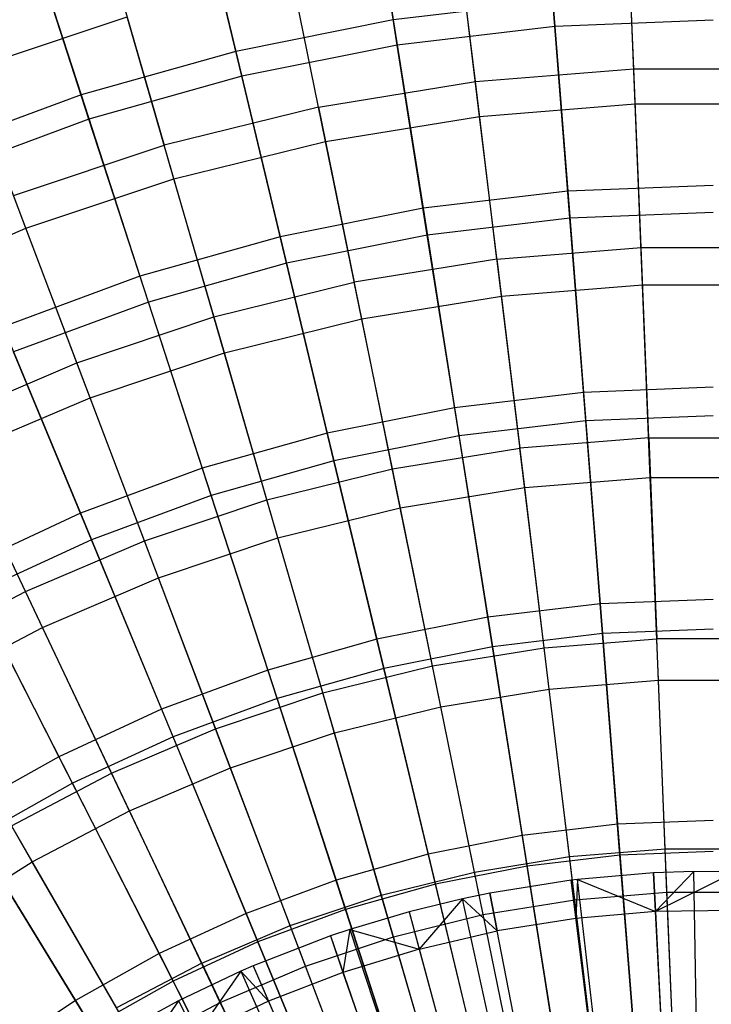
# Model space of a CAD drawing. Extents: x 0.02 to 4.75, y -2.35 to 2.37.
# Tile 119 of 131: x 1.86 to 2.38, y 0.79 to 1.54. Entities that reach past the tile are written whole.
import ezdxf

# ---------------------------------------------------------------- set-up
doc = ezdxf.new("R2010")
doc.units = 0
doc.header["$MEASUREMENT"] = 0
doc.layers.get('0').update_dxf_attribs({"color": 13, "linetype": 'CONTINUOUS'})

# ---------------------------------------------------------------- blocks, each defined once
blk = doc.blocks.new('CTLS_SNOW_BALL_ZWIS_PM_STL')
at = {"color": 0}
for p, q in [((2.12248, 1.67247, 4.51097), (2.14355, 1.53942, 4.63755)), ((2.12248, 1.67247, 4.51097), (2.14355, 1.53942, 4.63755)), ((2.26585, 1.5345, 1.05423), (2.25518, 1.67014, 1.17935)), ((2.26585, 1.5345, 1.05423), (2.25518, 1.67014, 1.17935)), ((2.14657, 1.52039, 1.05423), (2.12529, 1.65477, 1.17935)), ((2.14657, 1.52039, 1.05423), (2.12529, 1.65477, 1.17935)), ((1.99282, 1.64667, 4.51097), (2.02426, 1.51569, 4.63755)), ((1.99282, 1.64667, 4.51097), (2.02426, 1.51569, 4.63755)), ((2.02876, 1.49695, 1.05423), (1.997, 1.62925, 1.17935)), ((2.02876, 1.49695, 1.05423), (1.997, 1.62925, 1.17935)), ((2.32571, 1.50244, 4.53101), (2.32066, 1.62788, 4.40137)), ((2.32571, 1.50244, 4.53101), (2.32066, 1.62788, 4.40137)), ((2.20577, 1.49276, 4.53101), (2.19064, 1.61739, 4.40137)), ((2.20577, 1.49276, 4.53101), (2.19064, 1.61739, 4.40137)), ((1.86557, 1.61079, 4.51097), (1.9072, 1.48268, 4.63755)), ((1.86557, 1.61079, 4.51097), (1.9072, 1.48268, 4.63755)), ((2.32678, 1.47601, 1.14719), (2.32164, 1.60346, 1.27486)), ((2.32678, 1.47601, 1.14719), (2.32164, 1.60346, 1.27486)), ((2.087, 1.47346, 4.53101), (2.06189, 1.59646, 4.40137)), ((2.087, 1.47346, 4.53101), (2.06189, 1.59646, 4.40137)), ((1.91315, 1.46435, 1.05423), (1.87111, 1.59374, 1.17935)), ((1.91315, 1.46435, 1.05423), (1.87111, 1.59374, 1.17935)), ((2.20896, 1.4665, 1.14719), (2.19359, 1.59312, 1.27486)), ((2.20896, 1.4665, 1.14719), (2.19359, 1.59312, 1.27486)), ((2.09229, 1.44754, 1.14719), (2.06678, 1.57252, 1.27486)), ((2.09229, 1.44754, 1.14719), (2.06678, 1.57252, 1.27486)), ((1.93524, 1.56525, 4.40137), (1.97016, 1.44466, 4.53101)), ((1.93524, 1.56525, 4.40137), (1.97016, 1.44466, 4.53101)), ((2.26434, 1.55372, 4.63755), (2.14355, 1.53942, 4.63755)), ((2.26434, 1.55372, 4.63755), (2.14355, 1.53942, 4.63755)), ((2.26434, 1.55372, 4.63755), (2.27565, 1.40998, 4.75321)), ((2.26434, 1.55372, 4.63755), (2.27565, 1.40998, 4.75321)), ((1.82017, 1.50109, 1.27486), (1.94204, 1.54177, 1.27486)), ((1.82017, 1.50109, 1.27486), (1.94204, 1.54177, 1.27486)), ((1.97752, 1.41925, 1.14719), (1.94204, 1.54177, 1.27486)), ((1.97752, 1.41925, 1.14719), (1.94204, 1.54177, 1.27486)), ((2.14355, 1.53942, 4.63755), (2.02426, 1.51569, 4.63755)), ((2.14355, 1.53942, 4.63755), (2.02426, 1.51569, 4.63755)), ((2.14355, 1.53942, 4.63755), (2.16611, 1.39701, 4.75321)), ((2.14355, 1.53942, 4.63755), (2.16611, 1.39701, 4.75321)), ((2.26585, 1.5345, 1.05423), (2.14657, 1.52039, 1.05423)), ((2.26585, 1.5345, 1.05423), (2.14657, 1.52039, 1.05423)), ((2.38588, 1.53922, 1.05423), (2.26585, 1.5345, 1.05423)), ((2.38588, 1.53922, 1.05423), (2.26585, 1.5345, 1.05423)), ((2.27726, 1.38953, 0.94012), (2.26585, 1.5345, 1.05423)), ((2.27726, 1.38953, 0.94012), (2.26585, 1.5345, 1.05423)), ((2.14657, 1.52039, 1.05423), (2.02876, 1.49695, 1.05423)), ((2.14657, 1.52039, 1.05423), (2.02876, 1.49695, 1.05423)), ((2.16932, 1.37675, 0.94012), (2.14657, 1.52039, 1.05423)), ((2.16932, 1.37675, 0.94012), (2.14657, 1.52039, 1.05423)), ((2.02426, 1.51569, 4.63755), (1.9072, 1.48268, 4.63755)), ((2.02426, 1.51569, 4.63755), (1.9072, 1.48268, 4.63755)), ((2.02426, 1.51569, 4.63755), (2.05792, 1.37549, 4.75321)), ((2.02426, 1.51569, 4.63755), (2.05792, 1.37549, 4.75321)), ((1.8654, 1.38182, 1.14719), (1.82017, 1.50109, 1.27486)), ((1.8654, 1.38182, 1.14719), (1.82017, 1.50109, 1.27486)), ((2.20577, 1.49276, 4.53101), (2.32571, 1.50244, 4.53101)), ((2.20577, 1.49276, 4.53101), (2.32571, 1.50244, 4.53101)), ((2.33116, 1.36732, 4.65052), (2.32571, 1.50244, 4.53101)), ((2.32571, 1.50244, 4.53101), (2.44605, 1.50244, 4.53101)), ((2.33116, 1.36732, 4.65052), (2.32571, 1.50244, 4.53101)), ((2.32571, 1.50244, 4.53101), (2.44605, 1.50244, 4.53101)), ((2.02876, 1.49695, 1.05423), (1.91315, 1.46435, 1.05423)), ((2.02876, 1.49695, 1.05423), (1.91315, 1.46435, 1.05423)), ((2.06271, 1.35555, 0.94012), (2.02876, 1.49695, 1.05423)), ((2.06271, 1.35555, 0.94012), (2.02876, 1.49695, 1.05423)), ((2.087, 1.47346, 4.53101), (2.20577, 1.49276, 4.53101)), ((2.087, 1.47346, 4.53101), (2.20577, 1.49276, 4.53101)), ((2.22207, 1.35852, 4.65052), (2.20577, 1.49276, 4.53101)), ((2.22207, 1.35852, 4.65052), (2.20577, 1.49276, 4.53101)), ((1.9072, 1.48268, 4.63755), (1.79308, 1.44058, 4.63755)), ((1.9072, 1.48268, 4.63755), (1.79308, 1.44058, 4.63755)), ((1.9072, 1.48268, 4.63755), (1.95175, 1.34555, 4.75321)), ((1.9072, 1.48268, 4.63755), (1.95175, 1.34555, 4.75321)), ((2.20896, 1.4665, 1.14719), (2.32678, 1.47601, 1.14719)), ((2.20896, 1.4665, 1.14719), (2.32678, 1.47601, 1.14719)), ((2.3323, 1.33904, 1.02981), (2.32678, 1.47601, 1.14719)), ((2.32678, 1.47601, 1.14719), (2.44498, 1.47601, 1.14719)), ((2.3323, 1.33904, 1.02981), (2.32678, 1.47601, 1.14719)), ((2.32678, 1.47601, 1.14719), (2.44498, 1.47601, 1.14719)), ((2.087, 1.47346, 4.53101), (1.97016, 1.44466, 4.53101)), ((2.087, 1.47346, 4.53101), (1.97016, 1.44466, 4.53101)), ((2.087, 1.47346, 4.53101), (2.11405, 1.34096, 4.65052)), ((2.087, 1.47346, 4.53101), (2.11405, 1.34096, 4.65052)), ((1.91315, 1.46435, 1.05423), (1.80046, 1.42277, 1.05423)), ((1.91315, 1.46435, 1.05423), (1.80046, 1.42277, 1.05423)), ((1.95809, 1.32604, 0.94012), (1.91315, 1.46435, 1.05423)), ((1.95809, 1.32604, 0.94012), (1.91315, 1.46435, 1.05423)), ((2.09229, 1.44754, 1.14719), (2.20896, 1.4665, 1.14719)), ((2.09229, 1.44754, 1.14719), (2.20896, 1.4665, 1.14719)), ((2.22548, 1.33042, 1.02981), (2.20896, 1.4665, 1.14719)), ((2.22548, 1.33042, 1.02981), (2.20896, 1.4665, 1.14719)), ((1.97752, 1.41925, 1.14719), (2.09229, 1.44754, 1.14719)), ((1.97752, 1.41925, 1.14719), (2.09229, 1.44754, 1.14719)), ((2.11971, 1.31323, 1.02981), (2.09229, 1.44754, 1.14719)), ((2.11971, 1.31323, 1.02981), (2.09229, 1.44754, 1.14719)), ((1.85602, 1.40656, 4.53101), (1.97016, 1.44466, 4.53101)), ((1.85602, 1.40656, 4.53101), (1.97016, 1.44466, 4.53101)), ((2.00779, 1.31477, 4.65052), (1.97016, 1.44466, 4.53101)), ((2.00779, 1.31477, 4.65052), (1.97016, 1.44466, 4.53101)), ((1.8654, 1.38182, 1.14719), (1.97752, 1.41925, 1.14719)), ((1.8654, 1.38182, 1.14719), (1.97752, 1.41925, 1.14719)), ((2.01566, 1.28758, 1.02981), (1.97752, 1.41925, 1.14719)), ((2.01566, 1.28758, 1.02981), (1.97752, 1.41925, 1.14719)), ((2.27565, 1.40998, 4.75321), (2.16611, 1.39701, 4.75321)), ((2.27565, 1.40998, 4.75321), (2.16611, 1.39701, 4.75321)), ((2.38588, 1.41431, 4.75321), (2.27565, 1.40998, 4.75321)), ((2.38588, 1.41431, 4.75321), (2.27565, 1.40998, 4.75321)), ((2.27565, 1.40998, 4.75321), (2.28764, 1.25766, 4.85725)), ((2.27565, 1.40998, 4.75321), (2.28764, 1.25766, 4.85725)), ((1.90398, 1.28011, 4.65052), (1.85602, 1.40656, 4.53101)), ((1.90398, 1.28011, 4.65052), (1.85602, 1.40656, 4.53101)), ((2.16611, 1.39701, 4.75321), (2.05792, 1.37549, 4.75321)), ((2.16611, 1.39701, 4.75321), (2.05792, 1.37549, 4.75321)), ((2.16611, 1.39701, 4.75321), (2.19001, 1.2461, 4.85725)), ((2.16611, 1.39701, 4.75321), (2.19001, 1.2461, 4.85725)), ((2.38588, 1.3938, 0.94012), (2.27726, 1.38953, 0.94012)), ((2.38588, 1.3938, 0.94012), (2.27726, 1.38953, 0.94012)), ((2.27726, 1.38953, 0.94012), (2.16932, 1.37675, 0.94012)), ((2.27726, 1.38953, 0.94012), (2.16932, 1.37675, 0.94012)), ((2.28934, 1.2361, 0.83774), (2.27726, 1.38953, 0.94012)), ((2.28934, 1.2361, 0.83774), (2.27726, 1.38953, 0.94012)), ((1.75666, 1.33549, 1.14719), (1.8654, 1.38182, 1.14719)), ((1.75666, 1.33549, 1.14719), (1.8654, 1.38182, 1.14719)), ((1.91401, 1.25365, 1.02981), (1.8654, 1.38182, 1.14719)), ((1.91401, 1.25365, 1.02981), (1.8654, 1.38182, 1.14719)), ((2.05792, 1.37549, 4.75321), (1.95175, 1.34555, 4.75321)), ((2.05792, 1.37549, 4.75321), (1.95175, 1.34555, 4.75321)), ((2.05792, 1.37549, 4.75321), (2.09359, 1.22692, 4.85725)), ((2.05792, 1.37549, 4.75321), (2.09359, 1.22692, 4.85725)), ((2.16932, 1.37675, 0.94012), (2.06271, 1.35555, 0.94012)), ((2.16932, 1.37675, 0.94012), (2.06271, 1.35555, 0.94012)), ((2.19339, 1.22475, 0.83774), (2.16932, 1.37675, 0.94012)), ((2.19339, 1.22475, 0.83774), (2.16932, 1.37675, 0.94012)), ((2.22207, 1.35852, 4.65052), (2.33116, 1.36732, 4.65052)), ((2.22207, 1.35852, 4.65052), (2.33116, 1.36732, 4.65052)), ((2.33696, 1.22334, 4.75917), (2.33116, 1.36732, 4.65052)), ((2.33696, 1.22334, 4.75917), (2.33116, 1.36732, 4.65052)), ((2.33116, 1.36732, 4.65052), (2.4406, 1.36732, 4.65052)), ((2.33116, 1.36732, 4.65052), (2.4406, 1.36732, 4.65052)), ((2.22207, 1.35852, 4.65052), (2.11405, 1.34096, 4.65052)), ((2.22207, 1.35852, 4.65052), (2.11405, 1.34096, 4.65052)), ((2.22207, 1.35852, 4.65052), (2.23944, 1.21547, 4.75917)), ((2.22207, 1.35852, 4.65052), (2.23944, 1.21547, 4.75917)), ((2.06271, 1.35555, 0.94012), (1.95809, 1.32604, 0.94012)), ((2.06271, 1.35555, 0.94012), (1.95809, 1.32604, 0.94012)), ((2.09864, 1.2059, 0.83774), (2.06271, 1.35555, 0.94012)), ((2.09864, 1.2059, 0.83774), (2.06271, 1.35555, 0.94012)), ((1.95175, 1.34555, 4.75321), (1.84826, 1.30737, 4.75321)), ((1.95175, 1.34555, 4.75321), (1.84826, 1.30737, 4.75321)), ((1.95175, 1.34555, 4.75321), (1.99897, 1.20024, 4.85725)), ((1.95175, 1.34555, 4.75321), (1.99897, 1.20024, 4.85725)), ((2.00779, 1.31477, 4.65052), (2.11405, 1.34096, 4.65052)), ((2.00779, 1.31477, 4.65052), (2.11405, 1.34096, 4.65052)), ((2.14287, 1.19977, 4.75917), (2.11405, 1.34096, 4.65052)), ((2.14287, 1.19977, 4.75917), (2.11405, 1.34096, 4.65052)), ((2.22548, 1.33042, 1.02981), (2.3323, 1.33904, 1.02981)), ((2.22548, 1.33042, 1.02981), (2.3323, 1.33904, 1.02981)), ((2.33817, 1.19338, 0.92342), (2.3323, 1.33904, 1.02981)), ((2.3323, 1.33904, 1.02981), (2.43946, 1.33904, 1.02981)), ((2.33817, 1.19338, 0.92342), (2.3323, 1.33904, 1.02981)), ((2.3323, 1.33904, 1.02981), (2.43946, 1.33904, 1.02981)), ((1.95809, 1.32604, 0.94012), (1.85611, 1.28842, 0.94012)), ((1.95809, 1.32604, 0.94012), (1.85611, 1.28842, 0.94012)), ((2.00565, 1.17967, 0.83774), (1.95809, 1.32604, 0.94012)), ((2.00565, 1.17967, 0.83774), (1.95809, 1.32604, 0.94012)), ((2.11971, 1.31323, 1.02981), (2.22548, 1.33042, 1.02981)), ((2.11971, 1.31323, 1.02981), (2.22548, 1.33042, 1.02981)), ((2.24306, 1.1857, 0.92342), (2.22548, 1.33042, 1.02981)), ((2.24306, 1.1857, 0.92342), (2.22548, 1.33042, 1.02981)), ((1.90398, 1.28011, 4.65052), (2.00779, 1.31477, 4.65052)), ((1.90398, 1.28011, 4.65052), (2.00779, 1.31477, 4.65052)), ((2.04788, 1.17636, 4.75917), (2.00779, 1.31477, 4.65052)), ((2.04788, 1.17636, 4.75917), (2.00779, 1.31477, 4.65052)), ((2.01566, 1.28758, 1.02981), (2.11971, 1.31323, 1.02981)), ((2.01566, 1.28758, 1.02981), (2.11971, 1.31323, 1.02981)), ((2.14887, 1.17039, 0.92342), (2.11971, 1.31323, 1.02981)), ((2.14887, 1.17039, 0.92342), (2.11971, 1.31323, 1.02981)), ((1.84826, 1.30737, 4.75321), (1.90673, 1.16621, 4.85725)), ((1.84826, 1.30737, 4.75321), (1.90673, 1.16621, 4.85725)), ((1.915, 1.14623, 0.83774), (1.85611, 1.28842, 0.94012)), ((1.915, 1.14623, 0.83774), (1.85611, 1.28842, 0.94012)), ((1.91401, 1.25365, 1.02981), (2.01566, 1.28758, 1.02981)), ((1.91401, 1.25365, 1.02981), (2.01566, 1.28758, 1.02981)), ((2.05622, 1.14756, 0.92342), (2.01566, 1.28758, 1.02981)), ((2.05622, 1.14756, 0.92342), (2.01566, 1.28758, 1.02981)), ((1.80329, 1.23722, 4.65052), (1.90398, 1.28011, 4.65052)), ((1.80329, 1.23722, 4.65052), (1.90398, 1.28011, 4.65052)), ((1.95508, 1.14538, 4.75917), (1.90398, 1.28011, 4.65052)), ((1.95508, 1.14538, 4.75917), (1.90398, 1.28011, 4.65052)), ((2.38588, 1.26152, 4.85725), (2.28764, 1.25766, 4.85725)), ((2.38588, 1.26152, 4.85725), (2.28764, 1.25766, 4.85725)), ((1.81543, 1.21164, 1.02981), (1.91401, 1.25365, 1.02981)), ((1.81543, 1.21164, 1.02981), (1.91401, 1.25365, 1.02981)), ((1.96571, 1.11734, 0.92342), (1.91401, 1.25365, 1.02981)), ((1.96571, 1.11734, 0.92342), (1.91401, 1.25365, 1.02981)), ((2.28764, 1.25766, 4.85725), (2.19001, 1.2461, 4.85725)), ((2.28764, 1.25766, 4.85725), (2.19001, 1.2461, 4.85725)), ((2.28764, 1.25766, 4.85725), (2.30023, 1.0977, 4.94902)), ((2.28764, 1.25766, 4.85725), (2.30023, 1.0977, 4.94902)), ((2.19001, 1.2461, 4.85725), (2.09359, 1.22692, 4.85725)), ((2.19001, 1.2461, 4.85725), (2.09359, 1.22692, 4.85725)), ((2.19001, 1.2461, 4.85725), (2.21511, 1.08762, 4.94902)), ((2.19001, 1.2461, 4.85725), (2.21511, 1.08762, 4.94902)), ((1.86507, 1.10703, 4.75917), (1.80329, 1.23722, 4.65052)), ((1.86507, 1.10703, 4.75917), (1.80329, 1.23722, 4.65052)), ((2.38588, 1.2399, 0.83774), (2.28934, 1.2361, 0.83774)), ((2.38588, 1.2399, 0.83774), (2.28934, 1.2361, 0.83774)), ((2.28934, 1.2361, 0.83774), (2.19339, 1.22475, 0.83774)), ((2.28934, 1.2361, 0.83774), (2.19339, 1.22475, 0.83774)), ((2.302, 1.07517, 0.7477), (2.28934, 1.2361, 0.83774)), ((2.302, 1.07517, 0.7477), (2.28934, 1.2361, 0.83774)), ((2.09359, 1.22692, 4.85725), (1.99897, 1.20024, 4.85725)), ((2.09359, 1.22692, 4.85725), (1.99897, 1.20024, 4.85725)), ((2.09359, 1.22692, 4.85725), (2.13105, 1.0709, 4.94902)), ((2.09359, 1.22692, 4.85725), (2.13105, 1.0709, 4.94902)), ((2.19339, 1.22475, 0.83774), (2.09864, 1.2059, 0.83774)), ((2.19339, 1.22475, 0.83774), (2.09864, 1.2059, 0.83774)), ((2.21865, 1.0653, 0.7477), (2.19339, 1.22475, 0.83774)), ((2.21865, 1.0653, 0.7477), (2.19339, 1.22475, 0.83774)), ((2.33696, 1.22334, 4.75917), (2.23944, 1.21547, 4.75917)), ((2.33696, 1.22334, 4.75917), (2.23944, 1.21547, 4.75917)), ((2.33696, 1.22334, 4.75917), (2.4348, 1.22334, 4.75917)), ((2.33696, 1.22334, 4.75917), (2.34309, 1.07136, 4.85631)), ((2.33696, 1.22334, 4.75917), (2.4348, 1.22334, 4.75917)), ((2.33696, 1.22334, 4.75917), (2.34309, 1.07136, 4.85631)), ((2.14287, 1.19977, 4.75917), (2.23944, 1.21547, 4.75917)), ((2.14287, 1.19977, 4.75917), (2.23944, 1.21547, 4.75917)), ((2.25777, 1.06448, 4.85631), (2.23944, 1.21547, 4.75917)), ((2.25777, 1.06448, 4.85631), (2.23944, 1.21547, 4.75917)), ((1.87792, 1.07994, 0.92342), (1.81543, 1.21164, 1.02981)), ((1.87792, 1.07994, 0.92342), (1.81543, 1.21164, 1.02981)), ((1.99897, 1.20024, 4.85725), (1.90673, 1.16621, 4.85725)), ((1.99897, 1.20024, 4.85725), (1.90673, 1.16621, 4.85725)), ((1.99897, 1.20024, 4.85725), (2.04855, 1.04763, 4.94902)), ((1.99897, 1.20024, 4.85725), (2.04855, 1.04763, 4.94902)), ((2.09864, 1.2059, 0.83774), (2.00565, 1.17967, 0.83774)), ((2.09864, 1.2059, 0.83774), (2.00565, 1.17967, 0.83774)), ((2.04788, 1.17636, 4.75917), (2.14287, 1.19977, 4.75917)), ((2.04788, 1.17636, 4.75917), (2.14287, 1.19977, 4.75917)), ((2.13632, 1.04893, 0.7477), (2.09864, 1.2059, 0.83774)), ((2.13632, 1.04893, 0.7477), (2.09864, 1.2059, 0.83774)), ((2.1733, 1.05075, 4.85631), (2.14287, 1.19977, 4.75917)), ((2.1733, 1.05075, 4.85631), (2.14287, 1.19977, 4.75917)), ((2.24306, 1.1857, 0.92342), (2.33817, 1.19338, 0.92342)), ((2.24306, 1.1857, 0.92342), (2.33817, 1.19338, 0.92342)), ((2.34435, 1.0399, 0.82868), (2.33817, 1.19338, 0.92342)), ((2.34435, 1.0399, 0.82868), (2.33817, 1.19338, 0.92342)), ((2.33817, 1.19338, 0.92342), (2.43359, 1.19338, 0.92342)), ((2.33817, 1.19338, 0.92342), (2.43359, 1.19338, 0.92342)), ((2.14887, 1.17039, 0.92342), (2.24306, 1.1857, 0.92342)), ((2.14887, 1.17039, 0.92342), (2.24306, 1.1857, 0.92342)), ((2.26157, 1.03322, 0.82868), (2.24306, 1.1857, 0.92342)), ((2.26157, 1.03322, 0.82868), (2.24306, 1.1857, 0.92342)), ((2.00565, 1.17967, 0.83774), (1.915, 1.14623, 0.83774)), ((2.00565, 1.17967, 0.83774), (1.915, 1.14623, 0.83774)), ((2.05553, 1.02614, 0.7477), (2.00565, 1.17967, 0.83774)), ((2.05553, 1.02614, 0.7477), (2.00565, 1.17967, 0.83774)), ((1.95508, 1.14538, 4.75917), (2.04788, 1.17636, 4.75917)), ((1.95508, 1.14538, 4.75917), (2.04788, 1.17636, 4.75917)), ((2.09019, 1.03027, 4.85631), (2.04788, 1.17636, 4.75917)), ((2.09019, 1.03027, 4.85631), (2.04788, 1.17636, 4.75917)), ((2.05622, 1.14756, 0.92342), (2.14887, 1.17039, 0.92342)), ((2.05622, 1.14756, 0.92342), (2.14887, 1.17039, 0.92342)), ((2.17959, 1.0199, 0.82868), (2.14887, 1.17039, 0.92342)), ((2.17959, 1.0199, 0.82868), (2.14887, 1.17039, 0.92342)), ((1.90673, 1.16621, 4.85725), (1.81745, 1.12505, 4.85725)), ((1.90673, 1.16621, 4.85725), (1.81745, 1.12505, 4.85725)), ((1.90673, 1.16621, 4.85725), (1.96813, 1.01797, 4.94902)), ((1.90673, 1.16621, 4.85725), (1.96813, 1.01797, 4.94902)), ((1.96571, 1.11734, 0.92342), (2.05622, 1.14756, 0.92342)), ((1.96571, 1.11734, 0.92342), (2.05622, 1.14756, 0.92342)), ((2.09895, 1.00002, 0.82868), (2.05622, 1.14756, 0.92342)), ((2.09895, 1.00002, 0.82868), (2.05622, 1.14756, 0.92342)), ((1.915, 1.14623, 0.83774), (1.82726, 1.10579, 0.83774)), ((1.915, 1.14623, 0.83774), (1.82726, 1.10579, 0.83774)), ((1.86507, 1.10703, 4.75917), (1.95508, 1.14538, 4.75917)), ((1.86507, 1.10703, 4.75917), (1.95508, 1.14538, 4.75917)), ((1.97678, 0.99709, 0.7477), (1.915, 1.14623, 0.83774)), ((1.97678, 0.99709, 0.7477), (1.915, 1.14623, 0.83774)), ((2.00901, 1.00316, 4.85631), (1.95508, 1.14538, 4.75917)), ((2.00901, 1.00316, 4.85631), (1.95508, 1.14538, 4.75917)), ((1.81745, 1.12505, 4.85725), (1.89029, 0.98208, 4.94902)), ((1.81745, 1.12505, 4.85725), (1.89029, 0.98208, 4.94902)), ((1.87792, 1.07994, 0.92342), (1.96571, 1.11734, 0.92342)), ((1.87792, 1.07994, 0.92342), (1.96571, 1.11734, 0.92342)), ((2.02018, 0.97372, 0.82868), (1.96571, 1.11734, 0.92342)), ((2.02018, 0.97372, 0.82868), (1.96571, 1.11734, 0.92342)), ((1.77844, 1.06156, 4.75917), (1.86507, 1.10703, 4.75917)), ((1.77844, 1.06156, 4.75917), (1.86507, 1.10703, 4.75917)), ((1.90055, 0.96195, 0.7477), (1.82726, 1.10579, 0.83774)), ((1.90055, 0.96195, 0.7477), (1.82726, 1.10579, 0.83774)), ((1.93027, 0.96962, 4.85631), (1.86507, 1.10703, 4.75917)), ((1.93027, 0.96962, 4.85631), (1.86507, 1.10703, 4.75917)), ((2.30023, 1.0977, 4.94902), (2.21511, 1.08762, 4.94902)), ((2.30023, 1.0977, 4.94902), (2.21511, 1.08762, 4.94902)), ((2.38588, 1.10106, 4.94902), (2.30023, 1.0977, 4.94902)), ((2.38588, 1.10106, 4.94902), (2.30023, 1.0977, 4.94902)), ((2.30023, 1.0977, 4.94902), (2.31335, 0.93107, 5.02796)), ((2.30023, 1.0977, 4.94902), (2.31335, 0.93107, 5.02796)), ((2.21511, 1.08762, 4.94902), (2.13105, 1.0709, 4.94902)), ((2.21511, 1.08762, 4.94902), (2.13105, 1.0709, 4.94902)), ((2.21511, 1.08762, 4.94902), (2.24126, 0.92254, 5.02796)), ((2.21511, 1.08762, 4.94902), (2.24126, 0.92254, 5.02796)), ((1.79343, 1.03559, 0.92342), (1.87792, 1.07994, 0.92342)), ((1.79343, 1.03559, 0.92342), (1.87792, 1.07994, 0.92342)), ((1.94377, 0.94117, 0.82868), (1.87792, 1.07994, 0.92342)), ((1.94377, 0.94117, 0.82868), (1.87792, 1.07994, 0.92342)), ((2.302, 1.07517, 0.7477), (2.21865, 1.0653, 0.7477)), ((2.302, 1.07517, 0.7477), (2.21865, 1.0653, 0.7477)), ((2.38588, 1.07846, 0.7477), (2.302, 1.07517, 0.7477)), ((2.38588, 1.07846, 0.7477), (2.302, 1.07517, 0.7477)), ((2.31518, 0.90771, 0.67056), (2.302, 1.07517, 0.7477)), ((2.31518, 0.90771, 0.67056), (2.302, 1.07517, 0.7477)), ((2.13105, 1.0709, 4.94902), (2.04855, 1.04763, 4.94902)), ((2.13105, 1.0709, 4.94902), (2.04855, 1.04763, 4.94902)), ((2.13105, 1.0709, 4.94902), (2.17006, 0.90838, 5.02796)), ((2.13105, 1.0709, 4.94902), (2.17006, 0.90838, 5.02796)), ((2.21865, 1.0653, 0.7477), (2.13632, 1.04893, 0.7477)), ((2.21865, 1.0653, 0.7477), (2.13632, 1.04893, 0.7477)), ((2.24493, 0.89939, 0.67056), (2.21865, 1.0653, 0.7477)), ((2.24493, 0.89939, 0.67056), (2.21865, 1.0653, 0.7477)), ((2.25777, 1.06448, 4.85631), (2.34309, 1.07136, 4.85631)), ((2.25777, 1.06448, 4.85631), (2.34309, 1.07136, 4.85631)), ((2.42867, 1.07136, 4.85631), (2.34309, 1.07136, 4.85631)), ((2.34949, 0.91231, 4.94134), (2.34309, 1.07136, 4.85631)), ((2.42867, 1.07136, 4.85631), (2.34309, 1.07136, 4.85631)), ((2.34949, 0.91231, 4.94134), (2.34309, 1.07136, 4.85631)), ((2.1733, 1.05075, 4.85631), (2.25777, 1.06448, 4.85631)), ((2.1733, 1.05075, 4.85631), (2.25777, 1.06448, 4.85631)), ((2.27696, 0.90646, 4.94134), (2.25777, 1.06448, 4.85631)), ((2.27696, 0.90646, 4.94134), (2.25777, 1.06448, 4.85631)), ((2.09019, 1.03027, 4.85631), (2.1733, 1.05075, 4.85631)), ((2.09019, 1.03027, 4.85631), (2.1733, 1.05075, 4.85631)), ((2.20514, 0.89478, 4.94134), (2.1733, 1.05075, 4.85631)), ((2.20514, 0.89478, 4.94134), (2.1733, 1.05075, 4.85631)), ((2.04855, 1.04763, 4.94902), (1.96813, 1.01797, 4.94902)), ((2.04855, 1.04763, 4.94902), (1.96813, 1.01797, 4.94902)), ((2.04855, 1.04763, 4.94902), (2.1002, 0.88867, 5.02796)), ((2.04855, 1.04763, 4.94902), (2.1002, 0.88867, 5.02796)), ((2.13632, 1.04893, 0.7477), (2.05553, 1.02614, 0.7477)), ((2.13632, 1.04893, 0.7477), (2.05553, 1.02614, 0.7477)), ((2.17554, 0.88559, 0.67056), (2.13632, 1.04893, 0.7477)), ((2.17554, 0.88559, 0.67056), (2.13632, 1.04893, 0.7477)), ((1.87023, 0.90257, 0.82868), (1.79343, 1.03559, 0.92342)), ((1.87023, 0.90257, 0.82868), (1.79343, 1.03559, 0.92342)), ((2.26157, 1.03322, 0.82868), (2.34435, 1.0399, 0.82868)), ((2.26157, 1.03322, 0.82868), (2.34435, 1.0399, 0.82868)), ((2.35082, 0.87954, 0.74615), (2.34435, 1.0399, 0.82868)), ((2.34435, 1.0399, 0.82868), (2.42741, 1.0399, 0.82868)), ((2.35082, 0.87954, 0.74615), (2.34435, 1.0399, 0.82868)), ((2.34435, 1.0399, 0.82868), (2.42741, 1.0399, 0.82868)), ((2.00901, 1.00316, 4.85631), (2.09019, 1.03027, 4.85631)), ((2.00901, 1.00316, 4.85631), (2.09019, 1.03027, 4.85631)), ((2.13448, 0.87737, 4.94134), (2.09019, 1.03027, 4.85631)), ((2.13448, 0.87737, 4.94134), (2.09019, 1.03027, 4.85631)), ((2.17959, 1.0199, 0.82868), (2.26157, 1.03322, 0.82868)), ((2.17959, 1.0199, 0.82868), (2.26157, 1.03322, 0.82868)), ((2.28092, 0.8739, 0.74615), (2.26157, 1.03322, 0.82868)), ((2.28092, 0.8739, 0.74615), (2.26157, 1.03322, 0.82868)), ((2.05553, 1.02614, 0.7477), (1.97678, 0.99709, 0.7477)), ((2.05553, 1.02614, 0.7477), (1.97678, 0.99709, 0.7477)), ((2.10744, 0.86638, 0.67056), (2.05553, 1.02614, 0.7477)), ((2.10744, 0.86638, 0.67056), (2.05553, 1.02614, 0.7477)), ((1.96813, 1.01797, 4.94902), (1.89029, 0.98208, 4.94902)), ((1.96813, 1.01797, 4.94902), (1.89029, 0.98208, 4.94902)), ((1.96813, 1.01797, 4.94902), (2.0321, 0.86355, 5.02796)), ((1.96813, 1.01797, 4.94902), (2.0321, 0.86355, 5.02796)), ((2.09895, 1.00002, 0.82868), (2.17959, 1.0199, 0.82868)), ((2.09895, 1.00002, 0.82868), (2.17959, 1.0199, 0.82868)), ((2.2117, 0.86265, 0.74615), (2.17959, 1.0199, 0.82868)), ((2.2117, 0.86265, 0.74615), (2.17959, 1.0199, 0.82868)), ((1.93027, 0.96962, 4.85631), (2.00901, 1.00316, 4.85631)), ((1.93027, 0.96962, 4.85631), (2.00901, 1.00316, 4.85631)), ((2.06546, 0.85433, 4.94134), (2.00901, 1.00316, 4.85631)), ((2.06546, 0.85433, 4.94134), (2.00901, 1.00316, 4.85631)), ((2.02018, 0.97372, 0.82868), (2.09895, 1.00002, 0.82868)), ((2.02018, 0.97372, 0.82868), (2.09895, 1.00002, 0.82868)), ((2.14361, 0.84587, 0.74615), (2.09895, 1.00002, 0.82868)), ((2.14361, 0.84587, 0.74615), (2.09895, 1.00002, 0.82868)), ((1.97678, 0.99709, 0.7477), (1.90055, 0.96195, 0.7477)), ((1.97678, 0.99709, 0.7477), (1.90055, 0.96195, 0.7477)), ((2.04107, 0.8419, 0.67056), (1.97678, 0.99709, 0.7477)), ((2.04107, 0.8419, 0.67056), (1.97678, 0.99709, 0.7477)), ((1.89029, 0.98208, 4.94902), (1.81551, 0.9402, 4.94902)), ((1.89029, 0.98208, 4.94902), (1.81551, 0.9402, 4.94902)), ((1.89029, 0.98208, 4.94902), (1.96618, 0.83316, 5.02796)), ((1.89029, 0.98208, 4.94902), (1.96618, 0.83316, 5.02796)), ((1.85449, 0.92984, 4.85631), (1.93027, 0.96962, 4.85631)), ((1.85449, 0.92984, 4.85631), (1.93027, 0.96962, 4.85631)), ((1.99851, 0.8258, 4.94134), (1.93027, 0.96962, 4.85631)), ((1.99851, 0.8258, 4.94134), (1.93027, 0.96962, 4.85631)), ((1.94377, 0.94117, 0.82868), (2.02018, 0.97372, 0.82868)), ((1.94377, 0.94117, 0.82868), (2.02018, 0.97372, 0.82868)), ((2.07709, 0.82366, 0.74615), (2.02018, 0.97372, 0.82868)), ((2.07709, 0.82366, 0.74615), (2.02018, 0.97372, 0.82868)), ((1.90055, 0.96195, 0.7477), (1.82732, 0.92093, 0.7477)), ((1.90055, 0.96195, 0.7477), (1.82732, 0.92093, 0.7477)), ((1.97682, 0.81228, 0.67056), (1.90055, 0.96195, 0.7477)), ((1.97682, 0.81228, 0.67056), (1.90055, 0.96195, 0.7477)), ((1.81551, 0.9402, 4.94902), (1.90284, 0.79769, 5.02796)), ((1.81551, 0.9402, 4.94902), (1.90284, 0.79769, 5.02796)), ((1.87023, 0.90257, 0.82868), (1.94377, 0.94117, 0.82868)), ((1.87023, 0.90257, 0.82868), (1.94377, 0.94117, 0.82868)), ((2.01257, 0.79617, 0.74615), (1.94377, 0.94117, 0.82868)), ((2.01257, 0.79617, 0.74615), (1.94377, 0.94117, 0.82868)), ((2.38588, 0.93392, 5.02796), (2.31335, 0.93107, 5.02796)), ((2.38588, 0.93392, 5.02796), (2.31335, 0.93107, 5.02796)), ((1.85449, 0.92984, 4.85631), (1.93408, 0.79199, 4.94134)), ((1.85449, 0.92984, 4.85631), (1.93408, 0.79199, 4.94134)), ((2.31335, 0.93107, 5.02796), (2.24126, 0.92254, 5.02796)), ((2.31335, 0.93107, 5.02796), (2.24126, 0.92254, 5.02796)), ((2.31335, 0.93107, 5.02796), (2.3269, 0.7588, 5.09359)), ((2.31335, 0.93107, 5.02796), (2.3269, 0.7588, 5.09359)), ((1.91509, 0.77771, 0.67056), (1.82732, 0.92093, 0.7477)), ((1.91509, 0.77771, 0.67056), (1.82732, 0.92093, 0.7477)), ((2.24126, 0.92254, 5.02796), (2.17006, 0.90838, 5.02796)), ((2.24126, 0.92254, 5.02796), (2.17006, 0.90838, 5.02796)), ((2.24126, 0.92254, 5.02796), (2.26829, 0.75187, 5.09359)), ((2.24126, 0.92254, 5.02796), (2.26829, 0.75187, 5.09359)), ((2.27696, 0.90646, 4.94134), (2.34949, 0.91231, 4.94134)), ((2.27696, 0.90646, 4.94134), (2.34949, 0.91231, 4.94134)), ((2.38588, 0.91048, 0.67056), (2.31518, 0.90771, 0.67056)), ((2.38588, 0.91048, 0.67056), (2.31518, 0.90771, 0.67056)), ((2.35615, 0.74714, 5.01376), (2.34949, 0.91231, 4.94134)), ((2.34949, 0.91231, 4.94134), (2.42226, 0.91231, 4.94134)), ((2.35615, 0.74714, 5.01376), (2.34949, 0.91231, 4.94134)), ((2.34949, 0.91231, 4.94134), (2.42226, 0.91231, 4.94134)), ((1.80004, 0.85818, 0.82868), (1.87023, 0.90257, 0.82868)), ((1.80004, 0.85818, 0.82868), (1.87023, 0.90257, 0.82868)), ((1.95048, 0.76358, 0.74615), (1.87023, 0.90257, 0.82868)), ((1.95048, 0.76358, 0.74615), (1.87023, 0.90257, 0.82868)), ((2.17006, 0.90838, 5.02796), (2.1002, 0.88867, 5.02796)), ((2.17006, 0.90838, 5.02796), (2.1002, 0.88867, 5.02796)), ((2.17006, 0.90838, 5.02796), (2.2104, 0.74035, 5.09359)), ((2.17006, 0.90838, 5.02796), (2.2104, 0.74035, 5.09359)), ((2.20514, 0.89478, 4.94134), (2.27696, 0.90646, 4.94134)), ((2.20514, 0.89478, 4.94134), (2.27696, 0.90646, 4.94134)), ((2.31518, 0.90771, 0.67056), (2.24493, 0.89939, 0.67056)), ((2.31518, 0.90771, 0.67056), (2.24493, 0.89939, 0.67056)), ((2.29689, 0.74236, 5.01376), (2.27696, 0.90646, 4.94134)), ((2.29689, 0.74236, 5.01376), (2.27696, 0.90646, 4.94134)), ((2.3288, 0.73474, 0.6068), (2.31518, 0.90771, 0.67056)), ((2.3288, 0.73474, 0.6068), (2.31518, 0.90771, 0.67056)), ((2.13448, 0.87737, 4.94134), (2.20514, 0.89478, 4.94134)), ((2.13448, 0.87737, 4.94134), (2.20514, 0.89478, 4.94134)), ((2.24493, 0.89939, 0.67056), (2.17554, 0.88559, 0.67056)), ((2.24493, 0.89939, 0.67056), (2.17554, 0.88559, 0.67056)), ((2.2382, 0.73282, 5.01376), (2.20514, 0.89478, 4.94134)), ((2.2382, 0.73282, 5.01376), (2.20514, 0.89478, 4.94134)), ((2.27207, 0.72803, 0.6068), (2.24493, 0.89939, 0.67056)), ((2.27207, 0.72803, 0.6068), (2.24493, 0.89939, 0.67056)), ((2.34062, 0.89411, 5.06085), (2.28301, 0.88928, 5.06085)), ((2.34062, 0.89411, 5.06085), (2.28301, 0.88928, 5.06085)), ((2.37113, 0.89515, 5.06085), (2.34062, 0.89411, 5.06085)), ((2.37113, 0.89515, 5.06085), (2.34062, 0.89411, 5.06085)), ((2.34062, 0.89411, 5.06085), (2.34212, 0.8649, 5.07445)), ((2.34062, 0.89411, 5.06085), (2.34212, 0.8649, 5.07445)), ((2.37673, 0.18834, 5.27739), (2.34062, 0.89411, 5.06085)), ((2.37673, 0.18834, 5.27739), (2.34062, 0.89411, 5.06085)), ((2.37113, 0.89515, 5.06085), (2.34212, 0.8649, 5.07445)), ((2.37113, 0.89515, 5.06085), (2.34212, 0.8649, 5.07445)), ((2.40314, 0.8951, 5.06085), (2.34212, 0.8649, 5.07445)), ((2.40314, 0.8951, 5.06085), (2.34212, 0.8649, 5.07445)), ((2.40314, 0.8951, 5.06085), (2.37113, 0.89515, 5.06085)), ((2.3829, 0.18855, 5.27739), (2.37113, 0.89515, 5.06085)), ((2.40314, 0.8951, 5.06085), (2.37113, 0.89515, 5.06085)), ((2.3829, 0.18855, 5.27739), (2.37113, 0.89515, 5.06085)), ((2.1002, 0.88867, 5.02796), (2.0321, 0.86355, 5.02796)), ((2.1002, 0.88867, 5.02796), (2.0321, 0.86355, 5.02796)), ((2.1002, 0.88867, 5.02796), (2.1536, 0.72433, 5.09359)), ((2.1002, 0.88867, 5.02796), (2.1536, 0.72433, 5.09359)), ((2.27833, 0.88872, 5.06085), (2.21658, 0.87894, 5.06085)), ((2.27833, 0.88872, 5.06085), (2.21658, 0.87894, 5.06085)), ((2.28301, 0.88928, 5.06085), (2.27833, 0.88872, 5.06085)), ((2.28301, 0.88928, 5.06085), (2.27833, 0.88872, 5.06085)), ((2.27833, 0.88872, 5.06085), (2.28188, 0.85968, 5.07445)), ((2.27833, 0.88872, 5.06085), (2.28188, 0.85968, 5.07445)), ((2.36508, 0.18736, 5.27739), (2.27833, 0.88872, 5.06085)), ((2.36508, 0.18736, 5.27739), (2.27833, 0.88872, 5.06085)), ((2.28301, 0.88928, 5.06085), (2.28188, 0.85968, 5.07445)), ((2.28301, 0.88928, 5.06085), (2.28188, 0.85968, 5.07445)), ((2.28301, 0.88928, 5.06085), (2.34212, 0.8649, 5.07445)), ((2.28301, 0.88928, 5.06085), (2.34212, 0.8649, 5.07445)), ((2.36508, 0.18736, 5.27739), (2.28301, 0.88928, 5.06085)), ((2.36508, 0.18736, 5.27739), (2.28301, 0.88928, 5.06085)), ((2.17554, 0.88559, 0.67056), (2.10744, 0.86638, 0.67056)), ((2.17554, 0.88559, 0.67056), (2.10744, 0.86638, 0.67056)), ((2.21604, 0.71688, 0.6068), (2.17554, 0.88559, 0.67056)), ((2.21604, 0.71688, 0.6068), (2.17554, 0.88559, 0.67056)), ((2.28092, 0.8739, 0.74615), (2.35082, 0.87954, 0.74615)), ((2.28092, 0.8739, 0.74615), (2.35082, 0.87954, 0.74615)), ((2.35082, 0.87954, 0.74615), (2.42094, 0.87954, 0.74615)), ((2.35752, 0.71326, 0.67632), (2.35082, 0.87954, 0.74615)), ((2.35752, 0.71326, 0.67632), (2.35082, 0.87954, 0.74615)), ((2.35082, 0.87954, 0.74615), (2.42094, 0.87954, 0.74615)), ((2.06546, 0.85433, 4.94134), (2.13448, 0.87737, 4.94134)), ((2.06546, 0.85433, 4.94134), (2.13448, 0.87737, 4.94134)), ((2.18047, 0.71859, 5.01376), (2.13448, 0.87737, 4.94134)), ((2.18047, 0.71859, 5.01376), (2.13448, 0.87737, 4.94134)), ((2.19592, 0.87466, 5.06085), (2.15566, 0.86483, 5.06085)), ((2.19592, 0.87466, 5.06085), (2.15566, 0.86483, 5.06085)), ((2.19592, 0.87466, 5.06085), (2.16327, 0.83658, 5.07445)), ((2.19592, 0.87466, 5.06085), (2.16327, 0.83658, 5.07445)), ((2.21658, 0.87894, 5.06085), (2.19592, 0.87466, 5.06085)), ((2.21658, 0.87894, 5.06085), (2.19592, 0.87466, 5.06085)), ((2.19592, 0.87466, 5.06085), (2.22217, 0.85023, 5.07445)), ((2.19592, 0.87466, 5.06085), (2.22217, 0.85023, 5.07445)), ((2.34747, 0.18441, 5.27739), (2.19592, 0.87466, 5.06085)), ((2.34747, 0.18441, 5.27739), (2.19592, 0.87466, 5.06085)), ((2.2117, 0.86265, 0.74615), (2.28092, 0.8739, 0.74615)), ((2.2117, 0.86265, 0.74615), (2.28092, 0.8739, 0.74615)), ((2.21658, 0.87894, 5.06085), (2.22217, 0.85023, 5.07445)), ((2.21658, 0.87894, 5.06085), (2.22217, 0.85023, 5.07445)), ((2.35164, 0.18527, 5.27739), (2.21658, 0.87894, 5.06085)), ((2.35164, 0.18527, 5.27739), (2.21658, 0.87894, 5.06085)), ((2.30097, 0.7087, 0.67632), (2.28092, 0.8739, 0.74615)), ((2.30097, 0.7087, 0.67632), (2.28092, 0.8739, 0.74615)), ((2.10744, 0.86638, 0.67056), (2.04107, 0.8419, 0.67056)), ((2.10744, 0.86638, 0.67056), (2.04107, 0.8419, 0.67056)), ((2.16106, 0.70138, 0.6068), (2.10744, 0.86638, 0.67056)), ((2.16106, 0.70138, 0.6068), (2.10744, 0.86638, 0.67056)), ((2.15566, 0.86483, 5.06085), (2.11072, 0.85145, 5.06085)), ((2.15566, 0.86483, 5.06085), (2.11072, 0.85145, 5.06085)), ((2.15566, 0.86483, 5.06085), (2.16327, 0.83658, 5.07445)), ((2.15566, 0.86483, 5.06085), (2.16327, 0.83658, 5.07445)), ((2.15566, 0.86483, 5.06085), (2.33932, 0.18242, 5.27739)), ((2.15566, 0.86483, 5.06085), (2.33932, 0.18242, 5.27739)), ((2.34212, 0.8649, 5.07445), (2.28188, 0.85968, 5.07445)), ((2.34212, 0.8649, 5.07445), (2.28188, 0.85968, 5.07445)), ((2.40257, 0.86585, 5.07445), (2.34212, 0.8649, 5.07445)), ((2.40257, 0.86585, 5.07445), (2.34212, 0.8649, 5.07445)), ((2.34212, 0.8649, 5.07445), (2.34627, 0.78381, 5.10991)), ((2.34212, 0.8649, 5.07445), (2.34627, 0.78381, 5.10991)), ((2.0321, 0.86355, 5.02796), (1.96618, 0.83316, 5.02796)), ((2.0321, 0.86355, 5.02796), (1.96618, 0.83316, 5.02796)), ((2.0321, 0.86355, 5.02796), (2.09822, 0.7039, 5.09359)), ((2.0321, 0.86355, 5.02796), (2.09822, 0.7039, 5.09359)), ((2.14361, 0.84587, 0.74615), (2.2117, 0.86265, 0.74615)), ((2.14361, 0.84587, 0.74615), (2.2117, 0.86265, 0.74615)), ((2.24498, 0.6996, 0.67632), (2.2117, 0.86265, 0.74615)), ((2.24498, 0.6996, 0.67632), (2.2117, 0.86265, 0.74615)), ((2.28188, 0.85968, 5.07445), (2.22217, 0.85023, 5.07445)), ((2.28188, 0.85968, 5.07445), (2.22217, 0.85023, 5.07445)), ((2.28188, 0.85968, 5.07445), (2.29174, 0.77909, 5.10991)), ((2.28188, 0.85968, 5.07445), (2.29174, 0.77909, 5.10991)), ((1.99851, 0.8258, 4.94134), (2.06546, 0.85433, 4.94134)), ((1.99851, 0.8258, 4.94134), (2.06546, 0.85433, 4.94134)), ((2.12407, 0.69977, 5.01376), (2.06546, 0.85433, 4.94134)), ((2.12407, 0.69977, 5.01376), (2.06546, 0.85433, 4.94134)), ((2.11072, 0.85145, 5.06085), (2.0959, 0.84646, 5.06085)), ((2.11072, 0.85145, 5.06085), (2.0959, 0.84646, 5.06085)), ((2.11072, 0.85145, 5.06085), (2.10548, 0.81882, 5.07445)), ((2.11072, 0.85145, 5.06085), (2.10548, 0.81882, 5.07445)), ((2.11072, 0.85145, 5.06085), (2.16327, 0.83658, 5.07445)), ((2.11072, 0.85145, 5.06085), (2.16327, 0.83658, 5.07445)), ((2.11072, 0.85145, 5.06085), (2.33024, 0.17971, 5.27739)), ((2.11072, 0.85145, 5.06085), (2.33024, 0.17971, 5.27739)), ((2.16327, 0.83658, 5.07445), (2.22217, 0.85023, 5.07445)), ((2.16327, 0.83658, 5.07445), (2.22217, 0.85023, 5.07445)), ((2.23769, 0.77053, 5.10991), (2.22217, 0.85023, 5.07445)), ((2.23769, 0.77053, 5.10991), (2.22217, 0.85023, 5.07445)), ((2.04107, 0.8419, 0.67056), (1.97682, 0.81228, 0.67056)), ((2.04107, 0.8419, 0.67056), (1.97682, 0.81228, 0.67056)), ((2.0959, 0.84646, 5.06085), (2.03758, 0.82392, 5.06085)), ((2.0959, 0.84646, 5.06085), (2.03758, 0.82392, 5.06085)), ((2.10746, 0.68161, 0.6068), (2.04107, 0.8419, 0.67056)), ((2.10746, 0.68161, 0.6068), (2.04107, 0.8419, 0.67056)), ((2.07709, 0.82366, 0.74615), (2.14361, 0.84587, 0.74615)), ((2.07709, 0.82366, 0.74615), (2.14361, 0.84587, 0.74615)), ((2.0959, 0.84646, 5.06085), (2.10548, 0.81882, 5.07445)), ((2.0959, 0.84646, 5.06085), (2.10548, 0.81882, 5.07445)), ((2.0959, 0.84646, 5.06085), (2.32724, 0.17871, 5.27739)), ((2.0959, 0.84646, 5.06085), (2.32724, 0.17871, 5.27739)), ((2.18991, 0.68602, 0.67632), (2.14361, 0.84587, 0.74615)), ((2.18991, 0.68602, 0.67632), (2.14361, 0.84587, 0.74615)), ((2.16327, 0.83658, 5.07445), (2.10548, 0.81882, 5.07445)), ((2.16327, 0.83658, 5.07445), (2.10548, 0.81882, 5.07445)), ((2.16327, 0.83658, 5.07445), (2.18437, 0.75818, 5.10991)), ((2.16327, 0.83658, 5.07445), (2.18437, 0.75818, 5.10991)), ((1.96618, 0.83316, 5.02796), (1.90284, 0.79769, 5.02796)), ((1.96618, 0.83316, 5.02796), (1.90284, 0.79769, 5.02796)), ((1.96618, 0.83316, 5.02796), (2.04463, 0.67919, 5.09359)), ((1.96618, 0.83316, 5.02796), (2.04463, 0.67919, 5.09359)), ((1.99851, 0.8258, 4.94134), (1.93408, 0.79199, 4.94134)), ((1.99851, 0.8258, 4.94134), (1.93408, 0.79199, 4.94134)), ((2.02825, 0.81987, 5.06085), (1.98099, 0.79732, 5.06085)), ((2.02825, 0.81987, 5.06085), (1.98099, 0.79732, 5.06085)), ((2.02825, 0.81987, 5.06085), (1.99437, 0.77131, 5.07445)), ((2.02825, 0.81987, 5.06085), (1.99437, 0.77131, 5.07445)), ((1.99851, 0.8258, 4.94134), (2.06938, 0.67646, 5.01376)), ((1.99851, 0.8258, 4.94134), (2.06938, 0.67646, 5.01376)), ((2.01257, 0.79617, 0.74615), (2.07709, 0.82366, 0.74615)), ((2.01257, 0.79617, 0.74615), (2.07709, 0.82366, 0.74615)), ((2.03758, 0.82392, 5.06085), (2.02825, 0.81987, 5.06085)), ((2.03758, 0.82392, 5.06085), (2.02825, 0.81987, 5.06085)), ((2.02825, 0.81987, 5.06085), (2.04908, 0.79702, 5.07445)), ((2.02825, 0.81987, 5.06085), (2.04908, 0.79702, 5.07445)), ((2.02825, 0.81987, 5.06085), (2.31356, 0.17333, 5.27739)), ((2.02825, 0.81987, 5.06085), (2.31356, 0.17333, 5.27739)), ((2.03758, 0.82392, 5.06085), (2.04908, 0.79702, 5.07445)), ((2.03758, 0.82392, 5.06085), (2.04908, 0.79702, 5.07445)), ((2.03758, 0.82392, 5.06085), (2.31545, 0.17415, 5.27739)), ((2.03758, 0.82392, 5.06085), (2.31545, 0.17415, 5.27739)), ((2.1361, 0.66806, 0.67632), (2.07709, 0.82366, 0.74615)), ((2.1361, 0.66806, 0.67632), (2.07709, 0.82366, 0.74615)), ((1.97682, 0.81228, 0.67056), (1.91509, 0.77771, 0.67056)), ((1.97682, 0.81228, 0.67056), (1.91509, 0.77771, 0.67056)), ((2.05558, 0.65769, 0.6068), (1.97682, 0.81228, 0.67056)), ((2.05558, 0.65769, 0.6068), (1.97682, 0.81228, 0.67056)), ((2.10548, 0.81882, 5.07445), (2.04908, 0.79702, 5.07445)), ((2.10548, 0.81882, 5.07445), (2.04908, 0.79702, 5.07445)), ((2.10548, 0.81882, 5.07445), (2.13206, 0.7421, 5.10991)), ((2.10548, 0.81882, 5.07445), (2.13206, 0.7421, 5.10991)), ((1.90284, 0.79769, 5.02796), (1.84248, 0.75736, 5.02796)), ((1.90284, 0.79769, 5.02796), (1.84248, 0.75736, 5.02796)), ((1.90284, 0.79769, 5.02796), (1.99313, 0.65035, 5.09359)), ((1.90284, 0.79769, 5.02796), (1.99313, 0.65035, 5.09359)), ((1.98099, 0.79732, 5.06085), (1.9416, 0.74179, 5.07445)), ((1.98099, 0.79732, 5.06085), (1.9416, 0.74179, 5.07445)), ((1.98099, 0.79732, 5.06085), (1.94933, 0.78023, 5.06085)), ((1.98099, 0.79732, 5.06085), (1.94933, 0.78023, 5.06085)), ((1.98099, 0.79732, 5.06085), (1.99437, 0.77131, 5.07445)), ((1.98099, 0.79732, 5.06085), (1.99437, 0.77131, 5.07445)), ((1.98099, 0.79732, 5.06085), (2.304, 0.16877, 5.27739)), ((1.98099, 0.79732, 5.06085), (2.304, 0.16877, 5.27739)), ((1.95048, 0.76358, 0.74615), (2.01257, 0.79617, 0.74615)), ((1.95048, 0.76358, 0.74615), (2.01257, 0.79617, 0.74615)), ((2.04908, 0.79702, 5.07445), (1.99437, 0.77131, 5.07445)), ((2.04908, 0.79702, 5.07445), (1.99437, 0.77131, 5.07445)), ((2.08391, 0.64583, 0.67632), (2.01257, 0.79617, 0.74615)), ((2.08391, 0.64583, 0.67632), (2.01257, 0.79617, 0.74615)), ((2.04908, 0.79702, 5.07445), (2.08101, 0.72237, 5.10991)), ((2.04908, 0.79702, 5.07445), (2.08101, 0.72237, 5.10991))]:
    blk.add_line(p, q, dxfattribs=at)

msp = doc.modelspace()

# ---------------------------------------------------------------- block references
at = {"color": 0}
msp.add_blockref('CTLS_SNOW_BALL_ZWIS_PM_STL', (0, 0), dxfattribs=at)

doc.saveas('drawing.dxf')
